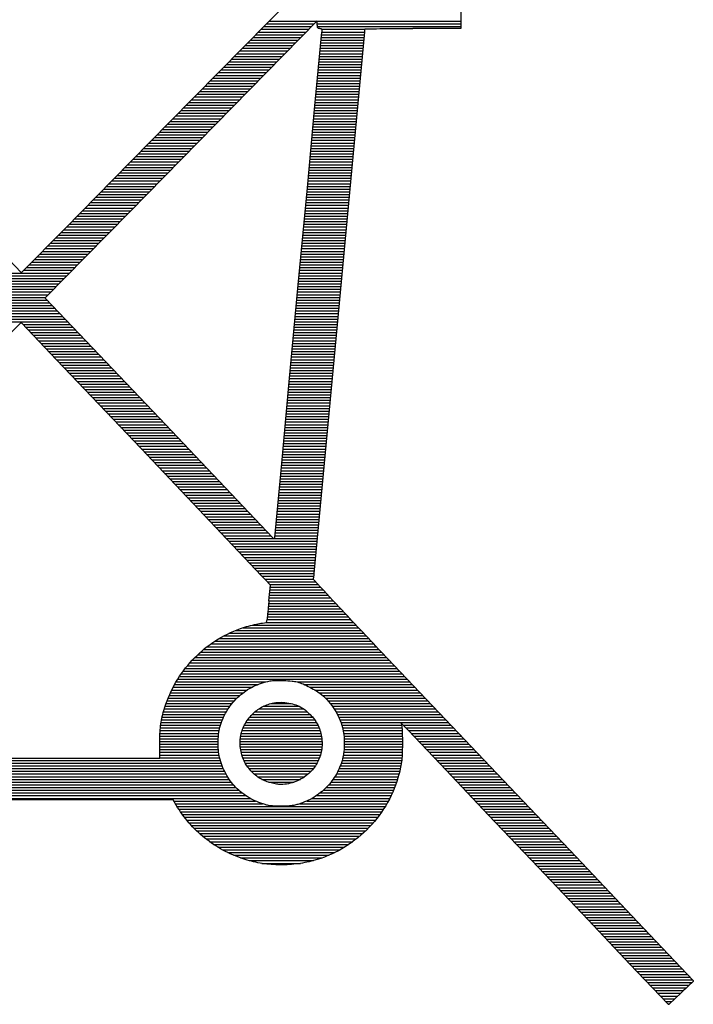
# Model space of a CAD drawing. Extents: x -394 to 5394, y -1015 to 6968.
# Tile 26 of 63: x 3883 to 4054, y 721 to 972. Entities that reach past the tile are written whole.
import ezdxf

# ---------------------------------------------------------------- set-up
doc = ezdxf.new("R2010")
doc.units = 0
doc.layers.add('BG_SILKSCREEN_BOTTOM', color=132, linetype='CONTINUOUS')

msp = doc.modelspace()

# ---------------------------------------------------------------- linework, layer by layer
at = {"layer": 'BG_SILKSCREEN_BOTTOM'}
for points in [[(3995.245, 1007.18), (3995.245, 969.68)], [(3920.975, 945.78), (3958.675, 984.13)], [(3958.585, 971.63), (3923.995, 936.41)], [(3958.645, 970.66), (3958.585, 971.63)], [(3944.285, 969.49), (3956.485, 969.49)], [(3944.965, 970.18), (3957.155, 970.18)], [(3945.645, 970.87), (3957.835, 970.87)], [(3946.315, 971.56), (3958.515, 971.56)], [(3958.595, 971.56), (3995.245, 971.56)], [(3958.635, 970.87), (3995.245, 970.87)], [(3958.675, 970.18), (3995.245, 970.18)], [(3959.775, 969.49), (3970.695, 969.49)], [(3995.245, 969.68), (3982.965, 969.68)], [(3941.565, 966.73), (3953.765, 966.73)], [(3942.245, 967.42), (3954.445, 967.42)], [(3942.925, 968.11), (3955.125, 968.11)], [(3943.605, 968.8), (3955.805, 968.8)], [(3958.045, 949.94), (3959.785, 968.79)], [(3959.595, 966.73), (3970.455, 966.73)], [(3959.655, 967.42), (3970.525, 967.42)], [(3959.725, 968.11), (3970.585, 968.11)], [(3959.785, 968.8), (3970.645, 968.8)], [(3970.655, 968.84), (3964.215, 899.66)], [(3939.535, 964.66), (3951.735, 964.66)], [(3940.215, 965.35), (3952.415, 965.35)], [(3940.885, 966.04), (3953.085, 966.04)], [(3959.405, 964.66), (3970.265, 964.66)], [(3959.465, 965.35), (3970.325, 965.35)], [(3959.535, 966.04), (3970.395, 966.04)], [(3936.815, 961.89), (3949.025, 961.89)], [(3937.495, 962.58), (3949.695, 962.58)], [(3938.175, 963.27), (3950.375, 963.27)], [(3938.855, 963.96), (3951.055, 963.96)], [(3959.145, 961.89), (3970.005, 961.89)], [(3959.215, 962.58), (3970.075, 962.58)], [(3959.275, 963.27), (3970.135, 963.27)], [(3959.335, 963.96), (3970.195, 963.96)], [(3934.105, 959.13), (3946.305, 959.13)], [(3934.785, 959.82), (3946.985, 959.82)], [(3935.455, 960.51), (3947.665, 960.51)], [(3936.135, 961.2), (3948.345, 961.2)], [(3958.895, 959.13), (3969.745, 959.13)], [(3958.955, 959.82), (3969.815, 959.82)], [(3959.025, 960.51), (3969.875, 960.51)], [(3959.085, 961.2), (3969.945, 961.2)], [(3932.065, 957.06), (3944.275, 957.06)], [(3932.745, 957.75), (3944.955, 957.75)], [(3933.425, 958.44), (3945.625, 958.44)], [(3958.705, 957.06), (3969.555, 957.06)], [(3958.765, 957.75), (3969.625, 957.75)], [(3958.825, 958.44), (3969.685, 958.44)], [(3929.355, 954.3), (3941.565, 954.3)], [(3930.025, 954.99), (3942.235, 954.99)], [(3930.705, 955.68), (3942.915, 955.68)], [(3931.385, 956.37), (3943.595, 956.37)], [(3958.445, 954.3), (3969.295, 954.3)], [(3958.505, 954.99), (3969.365, 954.99)], [(3958.575, 955.68), (3969.425, 955.68)], [(3958.635, 956.37), (3969.495, 956.37)], [(3926.635, 951.54), (3938.845, 951.54)], [(3927.315, 952.23), (3939.525, 952.23)], [(3927.995, 952.92), (3940.205, 952.92)], [(3928.675, 953.61), (3940.885, 953.61)], [(3958.195, 951.54), (3969.045, 951.54)], [(3958.255, 952.23), (3969.105, 952.23)], [(3958.315, 952.92), (3969.175, 952.92)], [(3958.385, 953.61), (3969.235, 953.61)], [(3924.595, 949.47), (3936.815, 949.47)], [(3925.275, 950.16), (3937.495, 950.16)], [(3925.955, 950.85), (3938.175, 950.85)], [(3956.105, 929.05), (3958.045, 949.94)], [(3957.995, 949.47), (3968.845, 949.47)], [(3958.065, 950.16), (3968.915, 950.16)], [(3958.125, 950.85), (3968.975, 950.85)], [(3921.885, 946.7), (3934.105, 946.7)], [(3922.565, 947.39), (3934.775, 947.39)], [(3923.245, 948.08), (3935.455, 948.08)], [(3923.925, 948.78), (3936.135, 948.78)], [(3957.745, 946.7), (3968.595, 946.7)], [(3957.805, 947.39), (3968.655, 947.39)], [(3957.875, 948.08), (3968.725, 948.08)], [(3957.935, 948.78), (3968.785, 948.78)], [(3906.515, 931.07), (3920.975, 945.78)], [(3919.845, 944.63), (3932.065, 944.63)], [(3920.525, 945.32), (3932.745, 945.32)], [(3921.205, 946.01), (3933.425, 946.01)], [(3957.555, 944.63), (3968.395, 944.63)], [(3957.615, 945.32), (3968.465, 945.32)], [(3957.675, 946.01), (3968.525, 946.01)], [(3850.195, 942.12), (3883.125, 907.46)], [(3917.135, 941.87), (3929.355, 941.87)], [(3917.815, 942.56), (3930.035, 942.56)], [(3918.495, 943.25), (3930.715, 943.25)], [(3919.165, 943.94), (3931.385, 943.94)], [(3957.295, 941.87), (3968.145, 941.87)], [(3957.355, 942.56), (3968.205, 942.56)], [(3957.425, 943.25), (3968.275, 943.25)], [(3957.485, 943.94), (3968.335, 943.94)], [(3914.415, 939.11), (3926.645, 939.11)], [(3915.095, 939.8), (3927.315, 939.8)], [(3915.775, 940.49), (3927.995, 940.49)], [(3916.455, 941.18), (3928.675, 941.18)], [(3957.035, 939.11), (3967.885, 939.11)], [(3957.105, 939.8), (3967.945, 939.8)], [(3957.165, 940.49), (3968.015, 940.49)], [(3957.235, 941.18), (3968.075, 941.18)], [(3912.375, 937.04), (3924.605, 937.04)], [(3913.055, 937.73), (3925.285, 937.73)], [(3913.735, 938.42), (3925.965, 938.42)], [(3956.845, 937.04), (3967.695, 937.04)], [(3956.915, 937.73), (3967.755, 937.73)], [(3956.975, 938.42), (3967.825, 938.42)], [(3909.665, 934.28), (3921.895, 934.28)], [(3910.345, 934.97), (3922.575, 934.97)], [(3923.995, 936.41), (3910.725, 922.9)], [(3911.025, 935.66), (3923.255, 935.66)], [(3911.705, 936.35), (3923.925, 936.35)], [(3956.595, 934.28), (3967.435, 934.28)], [(3956.655, 934.97), (3967.495, 934.97)], [(3956.715, 935.66), (3967.565, 935.66)], [(3956.785, 936.35), (3967.625, 936.35)], [(3906.945, 931.51), (3919.185, 931.51)], [(3907.625, 932.2), (3919.865, 932.2)], [(3908.305, 932.89), (3920.535, 932.89)], [(3908.985, 933.59), (3921.215, 933.59)], [(3956.335, 931.51), (3967.175, 931.51)], [(3956.395, 932.2), (3967.245, 932.2)], [(3956.465, 932.89), (3967.305, 932.89)], [(3956.525, 933.59), (3967.375, 933.59)], [(3894.325, 918.69), (3906.515, 931.07)], [(3904.905, 929.44), (3917.155, 929.44)], [(3905.585, 930.13), (3917.825, 930.13)], [(3906.265, 930.82), (3918.505, 930.82)], [(3953.805, 904.33), (3956.105, 929.05)], [(3956.145, 929.44), (3966.985, 929.44)], [(3956.205, 930.13), (3967.045, 930.13)], [(3956.265, 930.82), (3967.115, 930.82)], [(3902.195, 926.68), (3914.435, 926.68)], [(3902.875, 927.37), (3915.115, 927.37)], [(3903.545, 928.06), (3915.795, 928.06)], [(3904.225, 928.75), (3916.475, 928.75)], [(3955.885, 926.68), (3966.725, 926.68)], [(3955.945, 927.37), (3966.795, 927.37)], [(3956.015, 928.06), (3966.855, 928.06)], [(3956.075, 928.75), (3966.925, 928.75)], [(3899.475, 923.92), (3911.725, 923.92)], [(3900.155, 924.61), (3912.405, 924.61)], [(3900.835, 925.3), (3913.085, 925.3)], [(3901.515, 925.99), (3913.765, 925.99)], [(3955.625, 923.92), (3966.475, 923.92)], [(3955.695, 924.61), (3966.535, 924.61)], [(3955.755, 925.3), (3966.595, 925.3)], [(3955.825, 925.99), (3966.665, 925.99)], [(3897.435, 921.85), (3909.695, 921.85)], [(3898.115, 922.54), (3910.375, 922.54)], [(3898.795, 923.23), (3911.045, 923.23)], [(3910.725, 922.9), (3899.545, 911.5)], [(3955.435, 921.85), (3966.275, 921.85)], [(3955.495, 922.54), (3966.345, 922.54)], [(3955.565, 923.23), (3966.405, 923.23)], [(3894.715, 919.09), (3906.985, 919.09)], [(3895.395, 919.78), (3907.665, 919.78)], [(3896.075, 920.47), (3908.335, 920.47)], [(3896.755, 921.16), (3909.015, 921.16)], [(3955.175, 919.09), (3966.015, 919.09)], [(3955.245, 919.78), (3966.085, 919.78)], [(3955.305, 920.47), (3966.145, 920.47)], [(3955.375, 921.16), (3966.215, 921.16)], [(3883.255, 907.45), (3894.325, 918.69)], [(3892.675, 917.01), (3904.955, 917.01)], [(3893.355, 917.7), (3905.635, 917.7)], [(3894.035, 918.4), (3906.305, 918.4)], [(3954.985, 917.01), (3965.825, 917.01)], [(3955.045, 917.7), (3965.895, 917.7)], [(3955.115, 918.4), (3965.955, 918.4)], [(3889.955, 914.25), (3902.245, 914.25)], [(3890.635, 914.94), (3902.925, 914.94)], [(3891.315, 915.63), (3903.595, 915.63)], [(3891.995, 916.32), (3904.275, 916.32)], [(3954.725, 914.25), (3965.565, 914.25)], [(3954.795, 914.94), (3965.635, 914.94)], [(3954.855, 915.63), (3965.695, 915.63)], [(3954.925, 916.32), (3965.765, 916.32)], [(3887.235, 911.49), (3899.535, 911.49)], [(3887.915, 912.18), (3900.215, 912.18)], [(3888.595, 912.87), (3900.895, 912.87)], [(3889.275, 913.56), (3901.565, 913.56)], [(3899.545, 911.5), (3889.405, 901.16)], [(3954.475, 911.49), (3965.315, 911.49)], [(3954.535, 912.18), (3965.375, 912.18)], [(3954.595, 912.87), (3965.445, 912.87)], [(3954.665, 913.56), (3965.505, 913.56)], [(3885.195, 909.42), (3897.505, 909.42)], [(3885.875, 910.11), (3898.185, 910.11)], [(3886.555, 910.8), (3898.865, 910.8)], [(3954.275, 909.42), (3965.115, 909.42)], [(3954.345, 910.11), (3965.185, 910.11)], [(3954.405, 910.8), (3965.245, 910.8)], [(3871.265, 907.35), (3895.475, 907.35)], [(3871.915, 906.66), (3894.795, 906.66)], [(3883.835, 908.04), (3896.155, 908.04)], [(3884.515, 908.73), (3896.835, 908.73)], [(3954.025, 906.66), (3964.865, 906.66)], [(3954.085, 907.35), (3964.925, 907.35)], [(3954.145, 908.04), (3964.995, 908.04)], [(3954.215, 908.73), (3965.055, 908.73)], [(3872.575, 905.97), (3894.125, 905.97)], [(3873.225, 905.28), (3893.445, 905.28)], [(3873.885, 904.59), (3892.765, 904.59)], [(3874.535, 903.9), (3892.095, 903.9)], [(3951.505, 879.64), (3953.805, 904.33)], [(3953.765, 903.9), (3964.605, 903.9)], [(3953.825, 904.59), (3964.665, 904.59)], [(3953.895, 905.28), (3964.735, 905.28)], [(3953.955, 905.97), (3964.795, 905.97)], [(3875.185, 903.21), (3891.415, 903.21)], [(3875.845, 902.52), (3890.735, 902.52)], [(3876.495, 901.82), (3890.065, 901.82)], [(3953.575, 901.82), (3964.415, 901.82)], [(3953.635, 902.52), (3964.475, 902.52)], [(3953.695, 903.21), (3964.545, 903.21)], [(3875.025, 899.06), (3891.115, 899.06)], [(3875.695, 899.75), (3890.465, 899.75)], [(3876.375, 900.44), (3889.805, 900.44)], [(3877.045, 901.13), (3889.385, 901.13)], [(3889.385, 900.89), (3918.375, 870.32)], [(3953.315, 899.06), (3964.155, 899.06)], [(3953.375, 899.75), (3964.215, 899.75)], [(3953.445, 900.44), (3964.285, 900.44)], [(3953.505, 901.13), (3964.345, 901.13)], [(3964.215, 899.66), (3957.795, 830.72)], [(3872.325, 896.3), (3893.735, 896.3)], [(3873.005, 896.99), (3893.085, 896.99)], [(3873.675, 897.68), (3892.425, 897.68)], [(3874.355, 898.37), (3891.775, 898.37)], [(3953.055, 896.3), (3963.895, 896.3)], [(3953.125, 896.99), (3963.965, 896.99)], [(3953.185, 897.68), (3964.025, 897.68)], [(3953.245, 898.37), (3964.095, 898.37)], [(3882.955, 894.6), (3855.195, 866.37)], [(3870.985, 894.92), (3895.045, 894.92)], [(3871.655, 895.61), (3894.385, 895.61)], [(3892.185, 885.25), (3883.235, 894.64)], [(3883.625, 894.23), (3895.695, 894.23)], [(3952.865, 894.23), (3963.705, 894.23)], [(3952.925, 894.92), (3963.765, 894.92)], [(3952.995, 895.61), (3963.835, 895.61)], [(3884.285, 893.54), (3896.355, 893.54)], [(3884.945, 892.85), (3897.005, 892.85)], [(3885.595, 892.16), (3897.665, 892.16)], [(3886.255, 891.47), (3898.315, 891.47)], [(3952.605, 891.47), (3963.445, 891.47)], [(3952.675, 892.16), (3963.515, 892.16)], [(3952.735, 892.85), (3963.575, 892.85)], [(3952.795, 893.54), (3963.645, 893.54)], [(3886.915, 890.78), (3898.975, 890.78)], [(3887.575, 890.09), (3899.625, 890.09)], [(3888.225, 889.4), (3900.285, 889.4)], [(3952.415, 889.4), (3963.255, 889.4)], [(3952.475, 890.09), (3963.315, 890.09)], [(3952.545, 890.78), (3963.385, 890.78)], [(3888.885, 888.71), (3900.935, 888.71)], [(3889.545, 888.02), (3901.595, 888.02)], [(3890.205, 887.33), (3902.245, 887.33)], [(3890.855, 886.63), (3902.905, 886.63)], [(3952.155, 886.63), (3962.995, 886.63)], [(3952.225, 887.33), (3963.065, 887.33)], [(3952.285, 888.02), (3963.125, 888.02)], [(3952.345, 888.71), (3963.195, 888.71)], [(3891.515, 885.94), (3903.555, 885.94)], [(3892.175, 885.25), (3904.215, 885.25)], [(3913.725, 862.57), (3892.185, 885.25)], [(3892.825, 884.56), (3904.865, 884.56)], [(3893.485, 883.87), (3905.525, 883.87)], [(3951.895, 883.87), (3962.745, 883.87)], [(3951.965, 884.56), (3962.805, 884.56)], [(3952.025, 885.25), (3962.865, 885.25)], [(3952.095, 885.94), (3962.935, 885.94)], [(3894.145, 883.18), (3906.175, 883.18)], [(3894.795, 882.49), (3906.835, 882.49)], [(3895.455, 881.8), (3907.485, 881.8)], [(3951.705, 881.8), (3962.545, 881.8)], [(3951.775, 882.49), (3962.615, 882.49)], [(3951.835, 883.18), (3962.675, 883.18)], [(3896.105, 881.11), (3908.135, 881.11)], [(3896.765, 880.42), (3908.795, 880.42)], [(3897.415, 879.73), (3909.445, 879.73)], [(3898.075, 879.04), (3910.105, 879.04)], [(3949.565, 858.81), (3951.505, 879.64)], [(3951.445, 879.04), (3962.295, 879.04)], [(3951.515, 879.73), (3962.355, 879.73)], [(3951.575, 880.42), (3962.415, 880.42)], [(3951.645, 881.11), (3962.485, 881.11)], [(3898.735, 878.35), (3910.755, 878.35)], [(3899.385, 877.66), (3911.415, 877.66)], [(3900.045, 876.97), (3912.065, 876.97)], [(3900.695, 876.28), (3912.725, 876.28)], [(3951.195, 876.28), (3962.035, 876.28)], [(3951.255, 876.97), (3962.095, 876.97)], [(3951.325, 877.66), (3962.165, 877.66)], [(3951.385, 878.35), (3962.225, 878.35)], [(3901.355, 875.59), (3913.375, 875.59)], [(3902.015, 874.9), (3914.035, 874.9)], [(3902.665, 874.21), (3914.685, 874.21)], [(3950.995, 874.21), (3961.845, 874.21)], [(3951.065, 874.9), (3961.905, 874.9)], [(3951.125, 875.59), (3961.965, 875.59)], [(3903.325, 873.52), (3915.345, 873.52)], [(3903.975, 872.83), (3915.995, 872.83)], [(3904.635, 872.14), (3916.655, 872.14)], [(3905.285, 871.44), (3917.305, 871.44)], [(3950.745, 871.44), (3961.585, 871.44)], [(3950.805, 872.14), (3961.645, 872.14)], [(3950.875, 872.83), (3961.715, 872.83)], [(3950.935, 873.52), (3961.775, 873.52)], [(3905.945, 870.75), (3917.965, 870.75)], [(3906.605, 870.06), (3918.615, 870.06)], [(3907.255, 869.37), (3919.275, 869.37)], [(3907.915, 868.68), (3919.925, 868.68)], [(3918.375, 870.32), (3947.285, 839.83)], [(3950.485, 868.68), (3961.325, 868.68)], [(3950.545, 869.37), (3961.395, 869.37)], [(3950.615, 870.06), (3961.455, 870.06)], [(3950.675, 870.75), (3961.515, 870.75)], [(3908.565, 867.99), (3920.585, 867.99)], [(3909.225, 867.3), (3921.235, 867.3)], [(3909.875, 866.61), (3921.885, 866.61)], [(3950.295, 866.61), (3961.135, 866.61)], [(3950.355, 867.3), (3961.195, 867.3)], [(3950.425, 867.99), (3961.265, 867.99)], [(3910.535, 865.92), (3922.545, 865.92)], [(3911.195, 865.23), (3923.195, 865.23)], [(3911.845, 864.54), (3923.855, 864.54)], [(3912.505, 863.85), (3924.505, 863.85)], [(3950.035, 863.85), (3960.875, 863.85)], [(3950.105, 864.54), (3960.945, 864.54)], [(3950.165, 865.23), (3961.005, 865.23)], [(3950.225, 865.92), (3961.065, 865.92)], [(3913.155, 863.16), (3925.165, 863.16)], [(3925.485, 850.16), (3913.725, 862.57)], [(3913.815, 862.47), (3925.815, 862.47)], [(3914.465, 861.78), (3926.475, 861.78)], [(3949.845, 861.78), (3960.685, 861.78)], [(3949.905, 862.47), (3960.745, 862.47)], [(3949.975, 863.16), (3960.815, 863.16)], [(3915.125, 861.09), (3927.125, 861.09)], [(3915.775, 860.4), (3927.785, 860.4)], [(3916.435, 859.71), (3928.435, 859.71)], [(3917.085, 859.02), (3929.095, 859.02)], [(3947.815, 839.93), (3949.565, 858.81)], [(3949.585, 859.02), (3960.425, 859.02)], [(3949.655, 859.71), (3960.495, 859.71)], [(3949.715, 860.4), (3960.555, 860.4)], [(3949.775, 861.09), (3960.615, 861.09)], [(3917.745, 858.33), (3929.745, 858.33)], [(3918.395, 857.64), (3930.405, 857.64)], [(3919.055, 856.95), (3931.055, 856.95)], [(3919.705, 856.25), (3931.715, 856.25)], [(3949.335, 856.25), (3960.165, 856.25)], [(3949.395, 856.95), (3960.235, 856.95)], [(3949.455, 857.64), (3960.295, 857.64)], [(3949.525, 858.33), (3960.365, 858.33)], [(3920.365, 855.56), (3932.365, 855.56)], [(3921.015, 854.87), (3933.025, 854.87)], [(3921.675, 854.18), (3933.675, 854.18)], [(3949.135, 854.18), (3959.975, 854.18)], [(3949.205, 854.87), (3960.045, 854.87)], [(3949.265, 855.56), (3960.105, 855.56)], [(3922.325, 853.49), (3934.335, 853.49)], [(3922.975, 852.8), (3934.985, 852.8)], [(3923.635, 852.11), (3935.645, 852.11)], [(3924.285, 851.42), (3936.295, 851.42)], [(3948.885, 851.42), (3959.715, 851.42)], [(3948.945, 852.11), (3959.785, 852.11)], [(3949.005, 852.8), (3959.845, 852.8)], [(3949.075, 853.49), (3959.915, 853.49)], [(3924.945, 850.73), (3936.945, 850.73)], [(3935.595, 839.5), (3925.485, 850.16)], [(3925.595, 850.04), (3937.605, 850.04)], [(3926.255, 849.35), (3938.255, 849.35)], [(3926.905, 848.66), (3938.915, 848.66)], [(3948.625, 848.66), (3959.465, 848.66)], [(3948.685, 849.35), (3959.525, 849.35)], [(3948.755, 850.04), (3959.595, 850.04)], [(3948.815, 850.73), (3959.655, 850.73)], [(3927.565, 847.97), (3939.565, 847.97)], [(3928.215, 847.28), (3940.225, 847.28)], [(3928.875, 846.59), (3940.875, 846.59)], [(3948.435, 846.59), (3959.265, 846.59)], [(3948.495, 847.28), (3959.335, 847.28)], [(3948.565, 847.97), (3959.395, 847.97)], [(3929.525, 845.9), (3941.535, 845.9)], [(3930.175, 845.21), (3942.185, 845.21)], [(3930.835, 844.52), (3942.845, 844.52)], [(3931.485, 843.83), (3943.495, 843.83)], [(3948.175, 843.83), (3959.015, 843.83)], [(3948.235, 844.52), (3959.075, 844.52)], [(3948.305, 845.21), (3959.145, 845.21)], [(3948.365, 845.9), (3959.205, 845.9)], [(3932.145, 843.14), (3944.155, 843.14)], [(3932.795, 842.45), (3944.805, 842.45)], [(3933.455, 841.76), (3945.465, 841.76)], [(3934.105, 841.06), (3946.115, 841.06)], [(3947.915, 841.06), (3958.755, 841.06)], [(3947.985, 841.76), (3958.815, 841.76)], [(3948.045, 842.45), (3958.885, 842.45)], [(3948.115, 843.14), (3958.945, 843.14)], [(3934.765, 840.37), (3946.775, 840.37)], [(3935.415, 839.68), (3947.465, 839.68)], [(3944.445, 830.16), (3935.595, 839.5)], [(3936.075, 838.99), (3958.565, 838.99)], [(3947.795, 839.68), (3958.625, 839.68)], [(3947.855, 840.37), (3958.695, 840.37)], [(3936.725, 838.3), (3958.495, 838.3)], [(3937.375, 837.61), (3958.435, 837.61)], [(3938.035, 836.92), (3958.365, 836.92)], [(3938.685, 836.23), (3958.305, 836.23)], [(3939.345, 835.54), (3958.245, 835.54)], [(3939.995, 834.85), (3958.175, 834.85)], [(3940.655, 834.16), (3958.115, 834.16)], [(3941.305, 833.47), (3958.045, 833.47)], [(3941.965, 832.78), (3957.985, 832.78)], [(3942.615, 832.09), (3957.915, 832.09)], [(3943.265, 831.4), (3957.855, 831.4)], [(3943.925, 830.71), (3957.795, 830.71)], [(3944.575, 830.02), (3957.715, 830.02)], [(3945.235, 829.33), (3957.675, 829.33)], [(3946.685, 827.78), (3945.425, 829.12)], [(3945.885, 828.64), (3958.165, 828.64)], [(3946.305, 823.78), (3946.685, 827.78)], [(3946.535, 827.95), (3958.805, 827.95)], [(3946.565, 826.57), (3960.095, 826.57)], [(3946.635, 827.26), (3959.445, 827.26)], [(3946.315, 823.8), (3962.665, 823.8)], [(3946.375, 824.49), (3962.025, 824.49)], [(3946.445, 825.18), (3961.375, 825.18)], [(3946.505, 825.88), (3960.735, 825.88)], [(3946.045, 821.04), (3965.255, 821.04)], [(3946.115, 821.73), (3964.605, 821.73)], [(3946.185, 822.42), (3963.965, 822.42)], [(3946.245, 823.11), (3963.315, 823.11)], [(3945.725, 818.22), (3945.835, 819)], [(3945.825, 818.97), (3967.205, 818.97)], [(3945.905, 819.66), (3966.555, 819.66)], [(3945.975, 820.35), (3965.905, 820.35)], [(3937.785, 816.21), (3969.805, 816.21)], [(3939.715, 816.9), (3969.155, 816.9)], [(3942.095, 817.59), (3968.495, 817.59)], [(3944.645, 818.1), (3945.725, 818.22)], [(3945.735, 818.28), (3967.855, 818.28)], [(3932.485, 813.45), (3972.415, 813.45)], [(3933.595, 814.14), (3971.755, 814.14)], [(3934.815, 814.83), (3971.105, 814.83)], [(3936.195, 815.52), (3970.455, 815.52)], [(3929.675, 811.38), (3974.375, 811.38)], [(3930.535, 812.07), (3973.715, 812.07)], [(3931.475, 812.76), (3973.065, 812.76)], [(3926.745, 808.61), (3976.995, 808.61)], [(3927.415, 809.3), (3976.335, 809.3)], [(3928.115, 809.99), (3975.685, 809.99)], [(3928.865, 810.69), (3975.025, 810.69)], [(3974.945, 810.77), (4006.035, 778.02)], [(3924.985, 806.54), (3978.955, 806.54)], [(3925.535, 807.23), (3978.305, 807.23)], [(3926.125, 807.92), (3977.645, 807.92)], [(3923.065, 803.78), (3981.585, 803.78)], [(3923.505, 804.47), (3980.925, 804.47)], [(3923.965, 805.16), (3980.275, 805.16)], [(3924.465, 805.85), (3979.615, 805.85)], [(3921.535, 801.02), (3940.735, 801.02)], [(3921.885, 801.71), (3941.925, 801.71)], [(3922.255, 802.4), (3943.415, 802.4)], [(3922.645, 803.09), (3945.465, 803.09)], [(3953.495, 803.09), (3982.235, 803.09)], [(3955.395, 802.4), (3982.895, 802.4)], [(3956.825, 801.71), (3983.545, 801.71)], [(3958.055, 801.02), (3984.205, 801.02)], [(3920.615, 798.95), (3938.135, 798.95)], [(3920.905, 799.64), (3938.885, 799.64)], [(3921.205, 800.33), (3939.745, 800.33)], [(3959.115, 800.33), (3984.855, 800.33)], [(3959.965, 799.64), (3985.515, 799.64)], [(3960.705, 798.95), (3986.165, 798.95)], [(3919.635, 796.19), (3935.895, 796.19)], [(3919.855, 796.88), (3936.365, 796.88)], [(3920.085, 797.57), (3936.885, 797.57)], [(3920.345, 798.26), (3937.475, 798.26)], [(3943.715, 796.19), (3955.205, 796.19)], [(3944.905, 796.88), (3954.015, 796.88)], [(3946.785, 797.57), (3952.015, 797.57)], [(3961.365, 798.26), (3986.825, 798.26)], [(3961.945, 797.57), (3987.485, 797.57)], [(3962.475, 796.88), (3988.135, 796.88)], [(3962.945, 796.19), (3988.795, 796.19)], [(3918.935, 793.42), (3934.445, 793.42)], [(3919.085, 794.11), (3934.745, 794.11)], [(3919.245, 794.8), (3935.085, 794.8)], [(3919.435, 795.5), (3935.465, 795.5)], [(3940.895, 793.42), (3957.975, 793.42)], [(3941.425, 794.11), (3957.405, 794.11)], [(3942.055, 794.8), (3956.755, 794.8)], [(3942.805, 795.5), (3956.035, 795.5)], [(3963.375, 795.5), (3989.445, 795.5)], [(3963.755, 794.8), (3990.105, 794.8)], [(3964.105, 794.11), (3990.755, 794.11)], [(3964.405, 793.42), (3991.415, 793.42)], [(3918.635, 791.35), (3933.745, 791.35)], [(3918.715, 792.04), (3933.935, 792.04)], [(3918.815, 792.73), (3934.175, 792.73)], [(3939.745, 791.35), (3959.095, 791.35)], [(3940.055, 792.04), (3958.805, 792.04)], [(3940.445, 792.73), (3958.445, 792.73)], [(3964.675, 792.73), (3992.065, 792.73)], [(3964.905, 792.04), (3980.135, 792.04)], [(3965.105, 791.35), (3980.225, 791.35)], [(3981.065, 791.55), (3980.045, 792.58)], [(3980.045, 792.58), (3980.195, 791.65)], [(3980.585, 792.04), (3992.725, 792.04)], [(3981.255, 791.35), (3993.375, 791.35)], [(3918.485, 788.59), (3933.405, 788.59)], [(3918.505, 789.28), (3933.455, 789.28)], [(3918.535, 789.97), (3933.515, 789.97)], [(3918.575, 790.66), (3933.605, 790.66)], [(3939.035, 788.59), (3959.785, 788.59)], [(3939.135, 789.28), (3959.685, 789.28)], [(3939.285, 789.97), (3959.535, 789.97)], [(3939.485, 790.66), (3959.335, 790.66)], [(3965.255, 790.66), (3980.265, 790.66)], [(3965.365, 789.97), (3980.295, 789.97)], [(3965.435, 789.28), (3980.305, 789.28)], [(3965.485, 788.59), (3980.325, 788.59)], [(3991.455, 780.61), (3981.855, 790.73)], [(3981.915, 790.66), (3994.035, 790.66)], [(3982.575, 789.97), (3994.695, 789.97)], [(3983.225, 789.28), (3995.345, 789.28)], [(3983.885, 788.59), (3996.005, 788.59)], [(3918.465, 783.68), (3918.465, 787.29)], [(3918.465, 787.21), (3933.375, 787.21)], [(3918.465, 786.52), (3933.395, 786.52)], [(3918.465, 785.83), (3933.425, 785.83)], [(3918.475, 787.9), (3933.385, 787.9)], [(3938.975, 787.21), (3959.865, 787.21)], [(3938.985, 787.9), (3959.845, 787.9)], [(3939.015, 786.52), (3959.825, 786.52)], [(3939.105, 785.83), (3959.745, 785.83)], [(3965.455, 785.83), (3980.315, 785.83)], [(3965.495, 786.52), (3980.325, 786.52)], [(3965.505, 787.9), (3980.325, 787.9)], [(3965.515, 787.21), (3980.325, 787.21)], [(3984.535, 787.9), (3996.655, 787.9)], [(3985.195, 787.21), (3997.315, 787.21)], [(3985.845, 786.52), (3997.965, 786.52)], [(3986.505, 785.83), (3998.625, 785.83)], [(3875.005, 783.68), (3918.465, 783.68)], [(3918.465, 785.14), (3933.485, 785.14)], [(3918.465, 784.45), (3933.585, 784.45)], [(3918.465, 783.76), (3933.735, 783.76)], [(3939.245, 785.14), (3959.615, 785.14)], [(3939.425, 784.45), (3959.445, 784.45)], [(3939.655, 783.76), (3959.205, 783.76)], [(3965.145, 783.76), (3980.225, 783.76)], [(3965.285, 784.45), (3980.265, 784.45)], [(3965.385, 785.14), (3980.295, 785.14)], [(3987.155, 785.14), (3999.275, 785.14)], [(3987.815, 784.45), (3999.935, 784.45)], [(3988.465, 783.76), (4000.595, 783.76)], [(3820.855, 783.07), (3933.915, 783.07)], [(3820.915, 782.38), (3934.135, 782.38)], [(3820.975, 781.69), (3934.375, 781.69)], [(3821.035, 781), (3934.665, 781)], [(3939.925, 783.07), (3958.925, 783.07)], [(3940.255, 782.38), (3958.565, 782.38)], [(3940.675, 781.69), (3958.145, 781.69)], [(3941.205, 781), (3957.645, 781)], [(3964.205, 781), (3979.805, 781)], [(3964.495, 781.69), (3979.945, 781.69)], [(3964.745, 782.38), (3980.065, 782.38)], [(3964.965, 783.07), (3980.155, 783.07)], [(3989.125, 783.07), (4001.245, 783.07)], [(3989.775, 782.38), (4001.905, 782.38)], [(3990.435, 781.69), (4002.555, 781.69)], [(3991.085, 781), (4003.215, 781)], [(3821.105, 780.31), (3934.975, 780.31)], [(3821.165, 779.62), (3935.335, 779.62)], [(3821.225, 778.92), (3935.735, 778.92)], [(3941.825, 780.31), (3957.045, 780.31)], [(3942.525, 779.62), (3956.335, 779.62)], [(3943.355, 778.92), (3955.455, 778.92)], [(3963.105, 778.92), (3979.265, 778.92)], [(3963.515, 779.62), (3979.455, 779.62)], [(3963.885, 780.31), (3979.635, 780.31)], [(4002.325, 769.15), (3991.455, 780.61)], [(3991.745, 780.31), (4003.865, 780.31)], [(3992.395, 779.62), (4004.525, 779.62)], [(3993.055, 778.92), (4005.175, 778.92)], [(3821.295, 778.23), (3936.195, 778.23)], [(3821.355, 777.54), (3936.695, 777.54)], [(3821.495, 776.85), (3937.265, 776.85)], [(3821.785, 776.16), (3937.905, 776.16)], [(3944.465, 778.23), (3954.335, 778.23)], [(3946.175, 777.54), (3952.775, 777.54)], [(3960.925, 776.16), (3978.355, 776.16)], [(3961.565, 776.85), (3978.605, 776.85)], [(3962.135, 777.54), (3978.845, 777.54)], [(3962.645, 778.23), (3979.065, 778.23)], [(3993.705, 778.23), (4005.835, 778.23)], [(3994.365, 777.54), (4006.485, 777.54)], [(3995.015, 776.85), (4007.145, 776.85)], [(3995.675, 776.16), (4007.805, 776.16)], [(4006.035, 778.02), (4024.615, 758.45)], [(3822.225, 775.47), (3938.625, 775.47)], [(3822.805, 774.78), (3939.455, 774.78)], [(3823.575, 774.09), (3940.405, 774.09)], [(3824.675, 773.4), (3941.535, 773.4)], [(3957.315, 773.4), (3977.115, 773.4)], [(3958.425, 774.09), (3977.455, 774.09)], [(3959.375, 774.78), (3977.775, 774.78)], [(3960.195, 775.47), (3978.075, 775.47)], [(3996.325, 775.47), (4008.455, 775.47)], [(3996.985, 774.78), (4009.115, 774.78)], [(3997.635, 774.09), (4009.765, 774.09)], [(3998.295, 773.4), (4010.425, 773.4)], [(3921.885, 772.99), (3845.995, 772.99)], [(3922.655, 771.7), (3921.885, 772.99)], [(3922.055, 772.71), (3942.905, 772.71)], [(3922.465, 772.02), (3944.675, 772.02)], [(3922.875, 771.33), (3975.955, 771.33)], [(3954.155, 772.02), (3976.365, 772.02)], [(3955.945, 772.71), (3976.755, 772.71)], [(3998.945, 772.71), (4011.075, 772.71)], [(3999.595, 772.02), (4011.735, 772.02)], [(4000.255, 771.33), (4012.385, 771.33)], [(3923.315, 770.64), (3975.515, 770.64)], [(3923.775, 769.95), (3975.055, 769.95)], [(3924.265, 769.26), (3974.565, 769.26)], [(3924.785, 768.57), (3974.045, 768.57)], [(4000.905, 770.64), (4013.045, 770.64)], [(4001.565, 769.95), (4013.695, 769.95)], [(4002.215, 769.26), (4014.355, 769.26)], [(4015.035, 755.74), (4002.325, 769.15)], [(4002.875, 768.57), (4015.015, 768.57)], [(3925.325, 767.88), (3973.495, 767.88)], [(3925.915, 767.19), (3972.915, 767.19)], [(3926.525, 766.5), (3972.295, 766.5)], [(3927.185, 765.81), (3971.645, 765.81)], [(4003.525, 767.88), (4015.665, 767.88)], [(4004.185, 767.19), (4016.325, 767.19)], [(4004.835, 766.5), (4016.975, 766.5)], [(4005.495, 765.81), (4017.635, 765.81)], [(3927.875, 765.12), (3970.955, 765.12)], [(3928.625, 764.43), (3970.215, 764.43)], [(3929.415, 763.73), (3969.425, 763.73)], [(4006.145, 765.12), (4018.285, 765.12)], [(4006.795, 764.43), (4018.945, 764.43)], [(4007.455, 763.73), (4019.595, 763.73)], [(3930.275, 763.04), (3968.575, 763.04)], [(3931.185, 762.35), (3967.665, 762.35)], [(3932.185, 761.66), (3966.685, 761.66)], [(3933.265, 760.97), (3965.615, 760.97)], [(4008.105, 763.04), (4020.255, 763.04)], [(4008.765, 762.35), (4020.905, 762.35)], [(4009.415, 761.66), (4021.565, 761.66)], [(4010.075, 760.97), (4022.215, 760.97)], [(3934.465, 760.28), (3964.435, 760.28)], [(3935.795, 759.59), (3963.125, 759.59)], [(3937.305, 758.9), (3961.625, 758.9)], [(3939.065, 758.21), (3959.865, 758.21)], [(4010.725, 760.28), (4022.875, 760.28)], [(4011.375, 759.59), (4023.535, 759.59)], [(4012.035, 758.9), (4024.185, 758.9)], [(4012.685, 758.21), (4024.845, 758.21)], [(4024.615, 758.45), (4040.255, 741.95)], [(3941.235, 757.52), (3957.655, 757.52)], [(3944.495, 756.83), (3954.395, 756.83)], [(4013.345, 757.52), (4025.495, 757.52)], [(4013.995, 756.83), (4026.155, 756.83)], [(4014.655, 756.14), (4026.805, 756.14)], [(4027.675, 742.4), (4015.035, 755.74)], [(4015.305, 755.45), (4027.455, 755.45)], [(4015.965, 754.76), (4028.115, 754.76)], [(4016.615, 754.07), (4028.765, 754.07)], [(4017.265, 753.38), (4029.425, 753.38)], [(4017.925, 752.69), (4030.075, 752.69)], [(4018.575, 752), (4030.735, 752)], [(4019.235, 751.31), (4031.385, 751.31)], [(4019.885, 750.62), (4032.045, 750.62)], [(4020.545, 749.93), (4032.695, 749.93)], [(4021.195, 749.24), (4033.355, 749.24)], [(4021.855, 748.54), (4034.005, 748.54)], [(4022.505, 747.85), (4034.665, 747.85)], [(4023.165, 747.16), (4035.315, 747.16)], [(4023.815, 746.47), (4035.975, 746.47)], [(4024.465, 745.78), (4036.625, 745.78)], [(4025.125, 745.09), (4037.275, 745.09)], [(4025.775, 744.4), (4037.935, 744.4)], [(4026.435, 743.71), (4038.585, 743.71)], [(4027.085, 743.02), (4039.245, 743.02)], [(4038.345, 731.16), (4027.675, 742.4)], [(4027.745, 742.33), (4039.895, 742.33)], [(4028.395, 741.64), (4040.555, 741.64)], [(4029.055, 740.95), (4041.205, 740.95)], [(4040.255, 741.95), (4054.455, 726.96)], [(4029.705, 740.26), (4041.865, 740.26)], [(4030.365, 739.57), (4042.515, 739.57)], [(4031.015, 738.88), (4043.165, 738.88)], [(4031.675, 738.19), (4043.825, 738.19)], [(4032.335, 737.5), (4044.475, 737.5)], [(4032.985, 736.81), (4045.135, 736.81)], [(4033.645, 736.12), (4045.785, 736.12)], [(4034.295, 735.43), (4046.435, 735.43)], [(4034.955, 734.74), (4047.095, 734.74)], [(4035.605, 734.05), (4047.745, 734.05)], [(4036.265, 733.35), (4048.405, 733.35)], [(4036.915, 732.66), (4049.055, 732.66)], [(4037.575, 731.97), (4049.715, 731.97)], [(4038.225, 731.28), (4050.365, 731.28)], [(4048.025, 720.97), (4038.345, 731.16)], [(4038.885, 730.59), (4051.015, 730.59)], [(4039.545, 729.9), (4051.675, 729.9)], [(4040.195, 729.21), (4052.325, 729.21)], [(4040.855, 728.52), (4052.985, 728.52)], [(4041.505, 727.83), (4053.635, 727.83)], [(4042.165, 727.14), (4054.285, 727.14)], [(4042.825, 726.45), (4054.205, 726.45)], [(4043.475, 725.76), (4053.465, 725.76)], [(4044.135, 725.07), (4052.735, 725.07)], [(4044.785, 724.38), (4051.995, 724.38)], [(4045.445, 723.69), (4051.265, 723.69)], [(4051.365, 723.79), (4048.325, 720.94)], [(4046.105, 723), (4050.525, 723)], [(4046.755, 722.31), (4049.785, 722.31)], [(4047.415, 721.62), (4049.055, 721.62)], [(4048.085, 720.93), (4048.315, 720.93)]]:
    msp.add_lwpolyline(points, dxfattribs=at)
for points in [[(3958.695, 970.04, -0.009947), (3958.645, 970.66)], [(3958.765, 969.81, -0.116168), (3958.695, 970.04)], [(3958.925, 969.71, -0.214091), (3958.765, 969.81)], [(3959.255, 969.68, -0.045105), (3958.925, 969.71)], [(3959.255, 969.68, -0.031484), (3959.555, 969.66)], [(3959.555, 969.66, -0.147185), (3959.705, 969.59)], [(3959.705, 969.59, -0.172627), (3959.785, 969.45)], [(3959.785, 969.45, -0.042793), (3959.805, 969.19)], [(3959.805, 969.19, -0.023217), (3959.785, 968.79)], [(3970.675, 969.42, -0.023261), (3970.655, 968.84)], [(3970.675, 969.42, -0.411693), (3970.835, 969.57)], [(3970.835, 969.57, -0.002558), (3972.955, 969.63)], [(3972.955, 969.63, -0.004604), (3976.235, 969.67)], [(3976.235, 969.67, -0.000659), (3982.965, 969.68)], [(3883.205, 907.43, -0.208298), (3883.125, 907.46)], [(3883.255, 907.45, -0.208405), (3883.205, 907.43)], [(3889.385, 900.89, -0.291334), (3889.345, 901.06)], [(3889.345, 901.06, -0.10475), (3889.405, 901.16)], [(3882.955, 894.6, -0.199969), (3883.145, 894.68)], [(3883.145, 894.68, -0.205159), (3883.235, 894.64)], [(3947.655, 839.58, -0.107442), (3947.285, 839.83)], [(3947.705, 839.58, -0.121292), (3947.655, 839.58)], [(3947.755, 839.61, -0.165362), (3947.705, 839.58)], [(3947.795, 839.66, -0.118289), (3947.755, 839.61)], [(3947.805, 839.74, -0.070282), (3947.795, 839.66)], [(3947.805, 839.74, -0.024178), (3947.815, 839.93)], [(3944.445, 830.16, -0.000843), (3945.425, 829.12)], [(3957.895, 828.92, -0.227399), (3957.665, 829.66)], [(3957.795, 830.72, -0.012527), (3957.665, 829.66)], [(3964.225, 822.14, -0.000834), (3957.895, 828.92)], [(3946.305, 823.78, -0.000737), (3946.155, 822.19)], [(3946.155, 822.19, -0.000945), (3946.015, 820.72)], [(3974.945, 810.77, -0.001614), (3964.225, 822.14)], [(3945.885, 819.49, -0.007851), (3945.835, 819)], [(3946.015, 820.72, -0.00073), (3945.885, 819.49)], [(3931.305, 812.64, -0.056455), (3937.325, 816.02)], [(3937.325, 816.02, -0.018215), (3939.085, 816.69)], [(3939.085, 816.69, -0.012406), (3941.145, 817.33)], [(3941.145, 817.33, -0.01238), (3943.125, 817.84)], [(3943.125, 817.84, -0.028687), (3944.645, 818.1)], [(3926.175, 807.98, -0.056167), (3931.305, 812.64)], [(3922.185, 802.27, -0.05573), (3926.175, 807.98)], [(3946.585, 803.35, -0.046781), (3947.895, 803.48)], [(3947.895, 803.48, -0.011755), (3950.045, 803.45)], [(3950.045, 803.45, -0.011887), (3952.195, 803.32)], [(3919.515, 795.77, -0.0543), (3922.185, 802.27)], [(3938.685, 799.46, -0.069014), (3942.335, 801.92)], [(3942.335, 801.92, -0.064905), (3946.585, 803.35)], [(3952.195, 803.32, -0.04413), (3953.525, 803.08)], [(3953.525, 803.08, -0.035154), (3955.015, 802.57)], [(3955.015, 802.57, -0.019288), (3956.765, 801.74)], [(3956.765, 801.74, -0.019214), (3958.435, 800.78)], [(3935.835, 796.1, -0.068799), (3938.685, 799.46)], [(3958.435, 800.78, -0.035619), (3959.705, 799.86)], [(3959.705, 799.86, -0.038637), (3961.505, 798.1)], [(3933.925, 792.02, -0.064137), (3935.835, 796.1)], [(3943.225, 795.83, -0.036504), (3944.445, 796.64)], [(3944.445, 796.64, -0.037178), (3945.755, 797.24)], [(3945.755, 797.24, -0.03639), (3947.135, 797.65)], [(3947.135, 797.65, -0.046079), (3948.965, 797.88)], [(3948.965, 797.88, -0.041018), (3950.885, 797.78)], [(3950.885, 797.78, -0.041243), (3952.755, 797.37)], [(3952.755, 797.37, -0.047576), (3954.425, 796.67)], [(3954.425, 796.67, -0.051593), (3955.535, 795.93)], [(3955.535, 795.93, -0.024715), (3956.785, 794.77)], [(3961.505, 798.1, -0.037004), (3963.035, 796.05)], [(3963.035, 796.05, -0.037087), (3964.245, 793.81)], [(3918.695, 791.92, -0.02226), (3919.015, 793.78)], [(3919.015, 793.78, -0.017579), (3919.515, 795.77)], [(3940.115, 792.15, -0.076146), (3942.085, 794.83)], [(3942.085, 794.83, -0.032762), (3943.225, 795.83)], [(3956.795, 794.77, -0.024791), (3957.925, 793.49)], [(3957.925, 793.49, -0.052323), (3958.635, 792.39)], [(3964.245, 793.81, -0.039573), (3965.075, 791.46)], [(3918.525, 789.87, -0.019835), (3918.695, 791.92)], [(3933.545, 790.28, -0.047642), (3933.925, 792.02)], [(3939.095, 789.05, -0.081878), (3940.115, 792.15)], [(3958.635, 792.39, -0.076393), (3959.725, 789.05)], [(3965.075, 791.46, -0.040759), (3965.405, 789.66)], [(3980.195, 791.65, -0.026407), (3980.245, 791.09)], [(3980.245, 791.09, -0.003854), (3980.295, 789.94)], [(3981.065, 791.55, -0.004188), (3981.855, 790.73)], [(3918.465, 787.29, -0.010185), (3918.525, 789.87)], [(3933.385, 788, -0.023423), (3933.545, 790.28)], [(3939.115, 785.78, -0.08081), (3939.095, 789.05)], [(3959.725, 789.05, -0.082859), (3959.715, 785.63)], [(3965.405, 789.66, -0.024662), (3965.515, 787.49)], [(3980.295, 789.94, -0.00435), (3980.325, 788.58)], [(3980.325, 788.58, -0.003702), (3980.325, 787.15)], [(3933.435, 785.69, -0.023311), (3933.385, 788)], [(3965.515, 787.49, -0.024668), (3965.405, 785.31)], [(3980.325, 787.15, -0.009819), (3980.275, 784.59)], [(3933.725, 783.81, -0.041592), (3933.435, 785.69)], [(3935.285, 779.72, -0.065141), (3933.725, 783.81)], [(3940.165, 782.55, -0.07351), (3939.115, 785.78)], [(3959.715, 785.63, -0.083975), (3958.605, 782.44)], [(3965.085, 783.49, -0.063646), (3963.515, 779.61)], [(3965.405, 785.31, -0.039594), (3965.085, 783.49)], [(3980.275, 784.59, -0.022981), (3980.105, 782.69)], [(3940.905, 781.38, -0.048601), (3940.165, 782.55)], [(3941.975, 780.15, -0.0305), (3940.905, 781.38)], [(3958.605, 782.44, -0.081666), (3956.495, 779.76)], [(3979.775, 780.89, -0.012573), (3979.195, 778.66)], [(3980.105, 782.69, -0.024373), (3979.775, 780.89)], [(3937.825, 776.25, -0.068848), (3935.285, 779.72)], [(3943.185, 779.06, -0.030192), (3941.975, 780.15)], [(3944.375, 778.28, -0.046545), (3943.185, 779.06)], [(3945.525, 777.77, -0.033493), (3944.375, 778.28)], [(3954.955, 778.59, -0.043939), (3953.165, 777.69)], [(3956.495, 779.76, -0.046995), (3954.955, 778.59)], [(3963.515, 779.61, -0.064705), (3961.025, 776.26)], [(3979.195, 778.66, -0.065777), (3976.075, 771.53)], [(3941.235, 773.57, -0.068292), (3937.825, 776.25)], [(3946.905, 777.33, -0.022303), (3945.525, 777.77)], [(3948.275, 777.03, -0.022483), (3946.905, 777.33)], [(3949.385, 776.93, -0.044289), (3948.275, 777.03)], [(3951.275, 777.13, -0.049805), (3949.385, 776.93)], [(3953.165, 777.69, -0.043896), (3951.275, 777.13)], [(3961.025, 776.26, -0.064357), (3957.755, 773.66)], [(3945.335, 771.82, -0.0621), (3941.235, 773.57)], [(3957.755, 773.66, -0.062623), (3953.895, 771.94)], [(3925.915, 767.18, -0.044541), (3922.655, 771.7)], [(3946.205, 771.6, -0.019975), (3945.335, 771.82)], [(3947.015, 771.48, -0.026239), (3946.205, 771.6)], [(3947.995, 771.43, -0.019315), (3947.015, 771.48)], [(3949.495, 771.42, -0.005853), (3947.995, 771.43)], [(3951.065, 771.44, -0.005809), (3949.495, 771.42)], [(3952.035, 771.51, -0.022583), (3951.065, 771.44)], [(3952.875, 771.66, -0.029336), (3952.035, 771.51)], [(3953.895, 771.94, -0.014756), (3952.875, 771.66)], [(3976.075, 771.53, -0.062759), (3971.165, 765.33)], [(3929.925, 763.31, -0.044969), (3925.915, 767.18)], [(3934.575, 760.22, -0.04479), (3929.925, 763.31)], [(3971.165, 765.33, -0.062742), (3964.865, 760.53)], [(3939.735, 757.98, -0.04379), (3934.575, 760.22)], [(3964.865, 760.53, -0.065447), (3957.665, 757.52)], [(3944.045, 756.9, -0.039125), (3939.735, 757.98)], [(3948.605, 756.46, -0.035271), (3944.045, 756.9)], [(3953.225, 756.67, -0.035146), (3948.605, 756.46)], [(3957.665, 757.52, -0.037277), (3953.225, 756.67)], [(4054.385, 726.62, -0.000471), (4051.365, 723.79)], [(4054.495, 726.87, -0.205342), (4054.385, 726.62)], [(4054.455, 726.96, -0.196558), (4054.495, 726.87)], [(4048.125, 720.9, -0.107065), (4048.025, 720.97)], [(4048.325, 720.94, -0.291333), (4048.125, 720.9)]]:
    msp.add_lwpolyline(points, format="xyb", dxfattribs=at)

doc.saveas('drawing.dxf')
